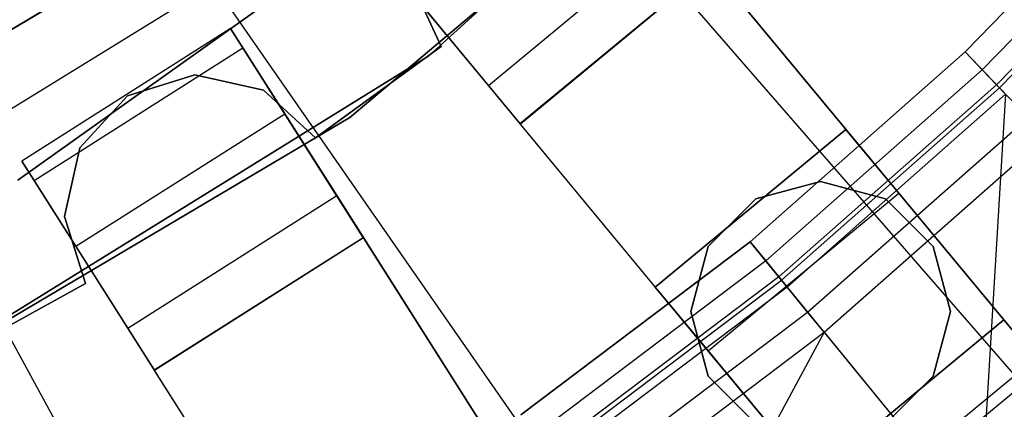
# Model space of a CAD drawing. Extents: x 0 to 27.3, y 0 to 27.3.
# Tile 71 of 117: x 14.977 to 15.773, y 11.15 to 11.465. Entities that reach past the tile are written whole.
import ezdxf

# ---------------------------------------------------------------- set-up
doc = ezdxf.new("R2010")
doc.units = 0
doc.header["$LTSCALE"] = 2.54
doc.layers.get('0').update_dxf_attribs({"color": 13, "linetype": 'CONTINUOUS'})

# ---------------------------------------------------------------- blocks, each defined once
blk = doc.blocks.new('SPUMPKIN_S_PM_STL_1')
at = {"color": 0}
for p, q in [((21.35172, 11.57692, 34.59554), (21.72675, 11.9188, 34.59554)), ((21.72675, 11.9188, 26.09554), (21.35172, 11.57692, 26.09554)), ((21.35172, 11.57692, 34.59554), (21.72675, 11.9188, 34.59554)), ((21.72675, 11.9188, 26.09554), (21.35172, 11.57692, 26.09554)), ((21.28791, 11.52709, 34.09554), (21.63559, 11.81997, 34.09554)), ((21.63559, 11.81997, 34.19554), (21.28791, 11.52709, 34.19554)), ((21.63559, 11.81997, 34.19554), (21.28791, 11.52709, 34.19554)), ((21.28791, 11.52709, 34.09554), (21.63559, 11.81997, 34.09554)), ((21.39987, 11.80797, 223.16753), (22.07023, 11.03615, 223.37859)), ((21.39987, 11.80797, 223.16753), (22.07023, 11.03615, 223.37859)), ((21.42985, 11.76873, 34.59554), (21.01947, 11.4765, 34.59554)), ((21.01947, 11.4765, 26.09554), (21.42985, 11.76873, 26.09554)), ((21.01947, 11.4765, 26.09554), (21.42985, 11.76873, 26.09554)), ((21.42985, 11.76873, 34.59554), (21.01947, 11.4765, 34.59554)), ((21.78519, 11.58023, 91.12087), (21.9468, 11.74671, 91.12087)), ((21.78519, 11.58023, 91.12087), (21.9468, 11.74671, 91.12087)), ((21.9468, 11.74671, 91.07087), (21.78519, 11.58023, 91.07087)), ((21.9468, 11.74671, 91.07087), (21.78519, 11.58023, 91.07087)), ((21.96173, 11.73328, 91.06666), (21.79906, 11.56571, 91.06666)), ((21.96173, 11.73328, 91.06666), (21.79906, 11.56571, 91.06666)), ((21.97415, 11.72212, 91.05474), (21.81058, 11.55362, 91.05474)), ((21.97415, 11.72212, 91.05474), (21.81058, 11.55362, 91.05474)), ((21.81292, 11.55118, 91.11245), (21.97666, 11.71986, 91.11245)), ((21.81292, 11.55118, 91.11245), (21.97666, 11.71986, 91.11245)), ((20.83153, 11.48972, 27.39541), (21.16876, 11.6902, 27.39541)), ((21.16876, 11.6902, 28.39541), (20.83153, 11.48972, 28.39541)), ((20.83153, 11.48972, 27.39541), (21.16876, 11.6902, 27.39541)), ((21.16876, 11.6902, 28.39541), (20.83153, 11.48972, 28.39541)), ((21.29795, 11.67631, 90.62087), (21.42543, 11.52221, 90.62087)), ((21.29795, 11.67631, 90.62087), (21.42543, 11.52221, 90.62087)), ((21.39991, 11.55307, 90.12559), (21.55401, 11.68055, 90.12559)), ((21.39991, 11.55307, 90.12559), (21.55401, 11.68055, 90.12559)), ((21.55401, 11.68055, 90.12559), (23.14162, 9.76146, 89.4154)), ((21.55401, 11.68055, 90.12559), (23.14162, 9.76146, 89.4154)), ((21.42543, 11.52221, 90.62087), (21.57953, 11.6497, 90.62087)), ((21.42543, 11.52221, 90.62087), (21.57953, 11.6497, 90.62087)), ((21.57986, 11.6493, 90.32142), (21.42578, 11.52179, 90.32142)), ((21.57986, 11.6493, 90.32142), (21.42578, 11.52179, 90.32142)), ((23.17695, 9.71875, 89.60804), (21.57986, 11.6493, 90.32142)), ((23.17695, 9.71875, 89.60804), (21.57986, 11.6493, 90.32142)), ((20.9379, 11.48727, 223.16753), (21.17758, 11.6351, 223.16753)), ((20.9379, 11.48727, 223.16753), (21.17758, 11.6351, 223.16753)), ((21.17758, 11.6351, 223.16753), (21.76057, 10.79532, 223.37859)), ((21.17758, 11.6351, 223.16753), (21.76057, 10.79532, 223.37859)), ((21.33792, 11.6362, 90.57087), (21.36163, 11.58444, 90.57087)), ((21.36163, 11.58444, 90.37087), (21.33792, 11.6362, 90.37087)), ((21.36163, 11.58444, 90.37087), (21.33792, 11.6362, 90.37087)), ((21.33792, 11.6362, 90.57087), (21.36163, 11.58444, 90.57087)), ((21.39991, 11.55307, 90.12559), (21.34995, 11.61345, 90.16036)), ((21.39991, 11.55307, 90.12559), (21.34995, 11.61345, 90.16036)), ((21.19158, 11.59903, 90.62087), (21.02271, 11.49187, 90.62087)), ((21.19158, 11.59903, 90.32154), (21.02271, 11.49187, 90.32154)), ((21.19158, 11.59903, 90.62087), (21.02271, 11.49187, 90.62087)), ((21.19158, 11.59903, 90.32154), (21.02271, 11.49187, 90.32154)), ((21.29874, 11.43017, 90.62087), (21.19158, 11.59903, 90.62087)), ((21.19158, 11.59903, 90.62087), (21.19158, 11.59903, 90.32154)), ((21.19158, 11.59903, 90.32154), (21.20153, 11.58336, 90.23738)), ((21.19158, 11.59903, 90.32154), (21.20153, 11.58336, 90.23738)), ((21.19158, 11.59903, 90.62087), (21.19158, 11.59903, 90.32154)), ((21.29874, 11.43017, 90.62087), (21.19158, 11.59903, 90.62087)), ((21.03266, 11.47619, 90.23738), (21.20153, 11.58336, 90.23738)), ((21.03266, 11.47619, 90.23738), (21.20153, 11.58336, 90.23738)), ((21.20153, 11.58336, 90.23738), (21.23529, 11.53015, 90.16036)), ((21.20153, 11.58336, 90.23738), (21.23529, 11.53015, 90.16036)), ((21.36163, 11.58444, 90.57087), (21.26007, 11.51062, 90.57087)), ((21.26007, 11.51062, 90.37087), (21.36163, 11.58444, 90.37087)), ((21.26007, 11.51062, 90.37087), (21.36163, 11.58444, 90.37087)), ((21.36163, 11.58444, 90.57087), (21.26007, 11.51062, 90.57087)), ((21.36163, 11.58444, 90.57087), (21.36163, 11.58444, 90.37087)), ((21.36163, 11.58444, 90.57087), (21.36163, 11.58444, 90.37087)), ((21.61132, 11.42662, 91.12087), (21.78519, 11.58023, 91.12087)), ((21.61132, 11.42662, 91.12087), (21.78519, 11.58023, 91.12087)), ((21.78519, 11.58023, 91.07087), (21.61132, 11.42662, 91.07087)), ((21.78519, 11.58023, 91.07087), (21.61132, 11.42662, 91.07087)), ((21.81292, 11.55118, 91.11245), (21.78519, 11.58023, 91.12087)), ((21.81292, 11.55118, 91.11245), (21.78519, 11.58023, 91.12087)), ((21.78519, 11.58023, 91.07087), (21.79906, 11.56571, 91.06666)), ((21.78519, 11.58023, 91.07087), (21.79906, 11.56571, 91.06666)), ((20.92025, 11.30976, 34.59554), (21.35172, 11.57692, 34.59554)), ((21.35172, 11.57692, 26.09554), (20.92025, 11.30976, 26.09554)), ((20.92025, 11.30976, 34.59554), (21.35172, 11.57692, 34.59554)), ((21.35172, 11.57692, 26.09554), (20.92025, 11.30976, 26.09554)), ((21.35172, 11.57692, 34.59554), (21.35172, 11.57692, 26.09554)), ((21.35172, 11.57692, 34.59554), (21.35172, 11.57692, 26.09554)), ((21.79906, 11.56571, 91.06666), (21.62403, 11.41107, 91.06666)), ((21.79906, 11.56571, 91.06666), (21.62403, 11.41107, 91.06666)), ((21.79906, 11.56571, 91.06666), (21.81058, 11.55362, 91.05474)), ((21.79906, 11.56571, 91.06666), (21.81058, 11.55362, 91.05474)), ((21.1626, 11.56156, 90.57087), (21.10828, 11.54453, 90.57087)), ((21.10828, 11.54453, 90.37087), (21.1626, 11.56156, 90.37087)), ((21.10828, 11.54453, 90.37087), (21.1626, 11.56156, 90.37087)), ((21.1626, 11.56156, 90.57087), (21.10828, 11.54453, 90.57087)), ((21.21816, 11.54915, 90.57087), (21.1626, 11.56156, 90.57087)), ((21.1626, 11.56156, 90.57087), (21.1626, 11.56156, 90.37087)), ((21.1626, 11.56156, 90.37087), (21.21816, 11.54915, 90.37087)), ((21.1626, 11.56156, 90.57087), (21.1626, 11.56156, 90.37087)), ((21.1626, 11.56156, 90.37087), (21.21816, 11.54915, 90.37087)), ((21.21816, 11.54915, 90.57087), (21.1626, 11.56156, 90.57087)), ((21.26007, 11.51062, 90.57087), (21.21816, 11.54915, 90.57087)), ((21.21816, 11.54915, 90.57087), (21.21816, 11.54915, 90.37087)), ((21.21816, 11.54915, 90.37087), (21.26007, 11.51062, 90.37087)), ((21.21816, 11.54915, 90.57087), (21.21816, 11.54915, 90.37087)), ((21.21816, 11.54915, 90.37087), (21.26007, 11.51062, 90.37087)), ((21.26007, 11.51062, 90.57087), (21.21816, 11.54915, 90.57087)), ((22.98752, 9.63398, 89.4154), (21.39991, 11.55307, 90.12559)), ((22.98752, 9.63398, 89.4154), (21.39991, 11.55307, 90.12559)), ((21.81058, 11.55362, 91.05474), (21.6346, 11.39815, 91.05474)), ((21.81058, 11.55362, 91.05474), (21.6346, 11.39815, 91.05474)), ((21.63674, 11.39553, 91.11245), (21.81292, 11.55118, 91.11245)), ((21.63674, 11.39553, 91.11245), (21.81292, 11.55118, 91.11245)), ((21.81058, 11.55362, 91.05474), (21.81784, 11.54602, 91.03712)), ((21.81058, 11.55362, 91.05474), (21.81784, 11.54602, 91.03712)), ((21.83597, 11.52702, 91.08861), (21.81292, 11.55118, 91.11245)), ((21.83597, 11.52702, 91.08861), (21.81292, 11.55118, 91.11245)), ((21.10828, 11.54453, 90.57087), (21.06975, 11.50261, 90.57087)), ((21.06975, 11.50261, 90.37087), (21.10828, 11.54453, 90.37087)), ((21.06975, 11.50261, 90.37087), (21.10828, 11.54453, 90.37087)), ((21.10828, 11.54453, 90.57087), (21.06975, 11.50261, 90.57087)), ((21.10828, 11.54453, 90.57087), (21.10828, 11.54453, 90.37087)), ((21.10828, 11.54453, 90.57087), (21.10828, 11.54453, 90.37087)), ((21.81784, 11.54602, 91.03712), (21.64125, 11.39001, 91.03712)), ((21.81784, 11.54602, 91.03712), (21.64125, 11.39001, 91.03712)), ((21.81784, 11.54602, 91.03712), (21.79708, 11.19939, 90.32087)), ((21.81784, 11.54602, 91.03712), (21.79708, 11.19939, 90.32087)), ((20.89677, 11.29543, 34.09554), (21.28791, 11.52709, 34.09554)), ((21.28791, 11.52709, 34.19554), (20.89677, 11.29543, 34.19554)), ((21.28791, 11.52709, 34.19554), (20.89677, 11.29543, 34.19554)), ((20.89677, 11.29543, 34.09554), (21.28791, 11.52709, 34.09554)), ((21.06643, 11.42298, 90.16036), (21.23529, 11.53015, 90.16036)), ((21.06643, 11.42298, 90.16036), (21.23529, 11.53015, 90.16036)), ((21.23529, 11.53015, 90.16036), (21.27729, 11.46398, 90.12559)), ((21.23529, 11.53015, 90.16036), (21.27729, 11.46398, 90.12559)), ((21.28791, 11.52709, 34.19554), (21.28791, 11.52709, 34.09554)), ((21.28791, 11.52709, 34.19554), (21.28791, 11.52709, 34.09554)), ((21.65788, 11.36967, 91.08861), (21.83597, 11.52702, 91.08861)), ((21.65788, 11.36967, 91.08861), (21.83597, 11.52702, 91.08861)), ((21.42578, 11.52179, 90.32142), (21.42543, 11.52221, 90.62087)), ((21.42578, 11.52179, 90.32142), (21.42543, 11.52221, 90.62087)), ((23.02285, 9.59127, 89.60804), (21.42578, 11.52179, 90.32142)), ((23.02285, 9.59127, 89.60804), (21.42578, 11.52179, 90.32142)), ((21.53479, 11.39002, 34.19554), (21.6889, 11.5175, 34.19554)), ((21.6889, 11.5175, 34.49554), (21.53479, 11.39002, 34.49554)), ((21.53479, 11.39002, 34.19554), (21.6889, 11.5175, 34.19554)), ((21.6889, 11.5175, 34.49554), (21.53479, 11.39002, 34.49554)), ((21.6889, 11.5175, 34.19554), (21.81638, 11.3634, 34.19554)), ((21.73159, 11.46589, 34.74554), (21.6889, 11.5175, 34.49554)), ((21.6889, 11.5175, 34.49554), (21.6889, 11.5175, 34.19554)), ((21.6889, 11.5175, 34.19554), (21.81638, 11.3634, 34.19554)), ((21.6889, 11.5175, 34.49554), (21.6889, 11.5175, 34.19554)), ((21.73159, 11.46589, 34.74554), (21.6889, 11.5175, 34.49554)), ((21.26007, 11.51062, 90.57087), (21.26007, 11.51062, 90.37087)), ((21.26007, 11.51062, 90.57087), (21.26007, 11.51062, 90.37087)), ((21.67118, 11.3534, 91.05338), (21.85048, 11.51181, 91.05338)), ((21.67118, 11.3534, 91.05338), (21.85048, 11.51181, 91.05338)), ((21.06975, 11.50261, 90.57087), (21.05735, 11.44705, 90.57087)), ((21.05735, 11.44705, 90.37087), (21.06975, 11.50261, 90.37087)), ((21.05735, 11.44705, 90.37087), (21.06975, 11.50261, 90.37087)), ((21.06975, 11.50261, 90.57087), (21.05735, 11.44705, 90.57087)), ((21.06975, 11.50261, 90.57087), (21.06975, 11.50261, 90.37087)), ((21.06975, 11.50261, 90.57087), (21.06975, 11.50261, 90.37087)), ((21.02271, 11.49187, 90.62087), (21.12988, 11.323, 90.62087)), ((21.02271, 11.49187, 90.32154), (21.02271, 11.49187, 90.62087)), ((21.02271, 11.49187, 90.62087), (21.12988, 11.323, 90.62087)), ((21.02271, 11.49187, 90.32154), (21.02271, 11.49187, 90.62087)), ((21.03266, 11.47619, 90.23738), (21.02271, 11.49187, 90.32154)), ((21.03266, 11.47619, 90.23738), (21.02271, 11.49187, 90.32154)), ((20.9379, 11.48727, 223.16753), (21.42668, 10.58938, 223.37859)), ((20.9379, 11.48727, 223.16753), (21.42668, 10.58938, 223.37859)), ((21.06643, 11.42298, 90.16036), (21.03266, 11.47619, 90.23738)), ((21.06643, 11.42298, 90.16036), (21.03266, 11.47619, 90.23738)), ((21.6684, 11.47532, 34.59554), (21.6159, 11.46125, 34.59554)), ((21.6159, 11.46125, 34.79554), (21.6684, 11.47532, 34.79554)), ((21.6159, 11.46125, 34.79554), (21.6684, 11.47532, 34.79554)), ((21.6684, 11.47532, 34.59554), (21.6159, 11.46125, 34.59554)), ((21.7209, 11.46125, 34.59554), (21.6684, 11.47532, 34.59554)), ((21.6684, 11.47532, 34.79554), (21.7209, 11.46125, 34.79554)), ((21.6684, 11.47532, 34.79554), (21.7209, 11.46125, 34.79554)), ((21.6684, 11.47532, 34.79554), (21.6684, 11.47532, 34.59554)), ((21.7209, 11.46125, 34.59554), (21.6684, 11.47532, 34.59554)), ((21.6684, 11.47532, 34.79554), (21.6684, 11.47532, 34.59554)), ((21.10842, 11.35681, 90.12559), (21.27729, 11.46398, 90.12559)), ((21.10842, 11.35681, 90.12559), (21.27729, 11.46398, 90.12559)), ((21.27729, 11.46398, 90.12559), (22.61182, 9.36108, 89.41542)), ((21.27729, 11.46398, 90.12559), (22.61182, 9.36108, 89.41542)), ((21.6159, 11.46125, 34.59554), (21.57747, 11.42282, 34.59554)), ((21.57747, 11.42282, 34.79554), (21.6159, 11.46125, 34.79554)), ((21.57747, 11.42282, 34.79554), (21.6159, 11.46125, 34.79554)), ((21.6159, 11.46125, 34.59554), (21.57747, 11.42282, 34.59554)), ((21.57749, 11.3384, 34.74554), (21.73159, 11.46589, 34.74554)), ((21.57749, 11.3384, 34.74554), (21.73159, 11.46589, 34.74554)), ((21.6159, 11.46125, 34.79554), (21.6159, 11.46125, 34.59554)), ((21.6159, 11.46125, 34.79554), (21.6159, 11.46125, 34.59554)), ((21.75934, 11.42282, 34.59554), (21.7209, 11.46125, 34.59554)), ((21.7209, 11.46125, 34.79554), (21.75934, 11.42282, 34.79554)), ((21.7209, 11.46125, 34.79554), (21.75934, 11.42282, 34.79554)), ((21.7209, 11.46125, 34.79554), (21.7209, 11.46125, 34.59554)), ((21.75934, 11.42282, 34.59554), (21.7209, 11.46125, 34.59554)), ((21.7209, 11.46125, 34.79554), (21.7209, 11.46125, 34.59554)), ((21.84825, 11.32487, 34.92856), (21.73159, 11.46589, 34.74554)), ((21.84825, 11.32487, 34.92856), (21.73159, 11.46589, 34.74554)), ((21.05735, 11.44705, 90.57087), (21.05735, 11.44705, 90.37087)), ((21.05735, 11.44705, 90.57087), (21.05735, 11.44705, 90.37087)), ((21.05735, 11.44705, 90.57087), (21.07438, 11.39273, 90.57087)), ((21.07438, 11.39273, 90.37087), (21.05735, 11.44705, 90.37087)), ((21.07438, 11.39273, 90.37087), (21.05735, 11.44705, 90.37087)), ((21.05735, 11.44705, 90.57087), (21.07438, 11.39273, 90.57087)), ((21.12988, 11.323, 90.62087), (21.29874, 11.43017, 90.62087)), ((21.12988, 11.323, 90.62087), (21.29874, 11.43017, 90.62087)), ((21.29902, 11.42973, 90.32142), (21.13017, 11.32253, 90.32142)), ((21.29902, 11.42973, 90.32142), (21.13017, 11.32253, 90.32142)), ((21.29902, 11.42973, 90.32142), (21.29874, 11.43017, 90.62087)), ((21.29902, 11.42973, 90.32142), (21.29874, 11.43017, 90.62087)), ((22.64153, 9.31428, 89.60806), (21.29902, 11.42973, 90.32142)), ((22.64153, 9.31428, 89.60806), (21.29902, 11.42973, 90.32142)), ((21.10842, 11.35681, 90.12559), (21.06643, 11.42298, 90.16036)), ((21.10842, 11.35681, 90.12559), (21.06643, 11.42298, 90.16036)), ((21.4262, 11.28677, 91.12087), (21.61132, 11.42662, 91.12087)), ((21.4262, 11.28677, 91.12087), (21.61132, 11.42662, 91.12087)), ((21.61132, 11.42662, 91.07087), (21.4262, 11.28677, 91.07087)), ((21.61132, 11.42662, 91.07087), (21.4262, 11.28677, 91.07087)), ((21.57747, 11.42282, 34.59554), (21.5634, 11.37032, 34.59554)), ((21.5634, 11.37032, 34.79554), (21.57747, 11.42282, 34.79554)), ((21.5634, 11.37032, 34.79554), (21.57747, 11.42282, 34.79554)), ((21.57747, 11.42282, 34.59554), (21.5634, 11.37032, 34.59554)), ((21.57747, 11.42282, 34.79554), (21.57747, 11.42282, 34.59554)), ((21.57747, 11.42282, 34.79554), (21.57747, 11.42282, 34.59554)), ((21.63674, 11.39553, 91.11245), (21.61132, 11.42662, 91.12087)), ((21.63674, 11.39553, 91.11245), (21.61132, 11.42662, 91.12087)), ((21.61132, 11.42662, 91.07087), (21.62403, 11.41107, 91.06666)), ((21.61132, 11.42662, 91.07087), (21.62403, 11.41107, 91.06666)), ((21.7734, 11.37032, 34.59554), (21.75934, 11.42282, 34.59554)), ((21.75934, 11.42282, 34.79554), (21.7734, 11.37032, 34.79554)), ((21.75934, 11.42282, 34.79554), (21.7734, 11.37032, 34.79554)), ((21.75934, 11.42282, 34.79554), (21.75934, 11.42282, 34.59554)), ((21.7734, 11.37032, 34.59554), (21.75934, 11.42282, 34.59554)), ((21.75934, 11.42282, 34.79554), (21.75934, 11.42282, 34.59554)), ((21.62403, 11.41107, 91.06666), (21.43768, 11.27029, 91.06666)), ((21.62403, 11.41107, 91.06666), (21.43768, 11.27029, 91.06666)), ((21.62403, 11.41107, 91.06666), (21.6346, 11.39815, 91.05474)), ((21.62403, 11.41107, 91.06666), (21.6346, 11.39815, 91.05474)), ((21.6346, 11.39815, 91.05474), (21.44723, 11.25659, 91.05474)), ((21.6346, 11.39815, 91.05474), (21.44723, 11.25659, 91.05474)), ((21.44916, 11.25382, 91.11245), (21.63674, 11.39553, 91.11245)), ((21.44916, 11.25382, 91.11245), (21.63674, 11.39553, 91.11245)), ((21.6346, 11.39815, 91.05474), (21.64125, 11.39001, 91.03712)), ((21.6346, 11.39815, 91.05474), (21.64125, 11.39001, 91.03712)), ((21.65788, 11.36967, 91.08861), (21.63674, 11.39553, 91.11245)), ((21.65788, 11.36967, 91.08861), (21.63674, 11.39553, 91.11245)), ((21.07438, 11.39273, 90.57087), (20.96437, 11.33223, 90.57087)), ((20.96437, 11.33223, 90.37087), (21.07438, 11.39273, 90.37087)), ((20.96437, 11.33223, 90.37087), (21.07438, 11.39273, 90.37087)), ((21.07438, 11.39273, 90.57087), (20.96437, 11.33223, 90.57087)), ((21.07438, 11.39273, 90.57087), (21.07438, 11.39273, 90.37087)), ((21.07438, 11.39273, 90.57087), (21.07438, 11.39273, 90.37087)), ((21.64125, 11.39001, 91.03712), (21.45324, 11.24797, 91.03712)), ((21.64125, 11.39001, 91.03712), (21.45324, 11.24797, 91.03712)), ((21.66228, 11.23592, 34.19554), (21.53479, 11.39002, 34.19554)), ((21.53479, 11.39002, 34.49554), (21.57749, 11.3384, 34.74554)), ((21.53479, 11.39002, 34.19554), (21.53479, 11.39002, 34.49554)), ((21.53479, 11.39002, 34.49554), (21.57749, 11.3384, 34.74554)), ((21.53479, 11.39002, 34.19554), (21.53479, 11.39002, 34.49554)), ((21.66228, 11.23592, 34.19554), (21.53479, 11.39002, 34.19554)), ((21.64125, 11.39001, 91.03712), (21.79708, 11.19939, 90.32087)), ((21.64125, 11.39001, 91.03712), (21.79708, 11.19939, 90.32087)), ((21.46826, 11.22642, 91.08861), (21.65788, 11.36967, 91.08861)), ((21.46826, 11.22642, 91.08861), (21.65788, 11.36967, 91.08861)), ((21.5634, 11.37032, 34.59554), (21.57747, 11.31782, 34.59554)), ((21.57747, 11.31782, 34.79554), (21.5634, 11.37032, 34.79554)), ((21.5634, 11.37032, 34.79554), (21.5634, 11.37032, 34.59554)), ((21.5634, 11.37032, 34.79554), (21.5634, 11.37032, 34.59554)), ((21.57747, 11.31782, 34.79554), (21.5634, 11.37032, 34.79554)), ((21.5634, 11.37032, 34.59554), (21.57747, 11.31782, 34.59554)), ((21.67118, 11.3534, 91.05338), (21.65788, 11.36967, 91.08861)), ((21.67118, 11.3534, 91.05338), (21.65788, 11.36967, 91.08861)), ((21.81638, 11.3634, 34.19554), (21.66228, 11.23592, 34.19554)), ((21.66228, 11.23592, 34.49554), (21.81638, 11.3634, 34.49554)), ((21.81638, 11.3634, 34.19554), (21.66228, 11.23592, 34.19554)), ((21.66228, 11.23592, 34.49554), (21.81638, 11.3634, 34.49554)), ((21.75934, 11.31782, 34.59554), (21.7734, 11.37032, 34.59554)), ((21.7734, 11.37032, 34.79554), (21.75934, 11.31782, 34.79554)), ((21.7734, 11.37032, 34.79554), (21.75934, 11.31782, 34.79554)), ((21.75934, 11.31782, 34.59554), (21.7734, 11.37032, 34.59554)), ((21.7734, 11.37032, 34.79554), (21.7734, 11.37032, 34.59554)), ((21.7734, 11.37032, 34.79554), (21.7734, 11.37032, 34.59554)), ((21.81638, 11.3634, 34.49554), (21.842, 11.33243, 34.64554)), ((21.81638, 11.3634, 34.19554), (21.81638, 11.3634, 34.49554)), ((21.81638, 11.3634, 34.49554), (21.842, 11.33243, 34.64554)), ((21.81638, 11.3634, 34.19554), (21.81638, 11.3634, 34.49554)), ((22.44296, 9.25392, 89.41542), (21.10842, 11.35681, 90.12559)), ((22.44296, 9.25392, 89.41542), (21.10842, 11.35681, 90.12559)), ((21.67118, 11.3534, 91.05338), (21.40663, 10.86301, 90.32087)), ((21.67118, 11.3534, 91.05338), (21.40663, 10.86301, 90.32087)), ((21.48027, 11.20918, 91.05338), (21.67118, 11.3534, 91.05338)), ((21.48027, 11.20918, 91.05338), (21.67118, 11.3534, 91.05338)), ((21.67118, 11.3534, 91.05338), (21.83054, 11.15845, 90.32087)), ((21.67118, 11.3534, 91.05338), (21.83054, 11.15845, 90.32087)), ((21.57749, 11.3384, 34.74554), (21.69415, 11.19739, 34.92856)), ((21.57749, 11.3384, 34.74554), (21.69415, 11.19739, 34.92856)), ((21.6879, 11.20495, 34.64554), (21.842, 11.33243, 34.64554)), ((21.6879, 11.20495, 34.64554), (21.842, 11.33243, 34.64554)), ((21.69415, 11.19739, 34.92856), (21.84825, 11.32487, 34.92856)), ((21.69415, 11.19739, 34.92856), (21.84825, 11.32487, 34.92856)), ((21.13017, 11.32253, 90.32142), (21.12988, 11.323, 90.62087)), ((21.13017, 11.32253, 90.32142), (21.12988, 11.323, 90.62087)), ((22.47266, 9.20711, 89.60806), (21.13017, 11.32253, 90.32142)), ((22.47266, 9.20711, 89.60806), (21.13017, 11.32253, 90.32142)), ((21.57747, 11.31782, 34.59554), (21.6159, 11.27938, 34.59554)), ((21.6159, 11.27938, 34.79554), (21.57747, 11.31782, 34.79554)), ((21.57747, 11.31782, 34.79554), (21.57747, 11.31782, 34.59554)), ((21.57747, 11.31782, 34.79554), (21.57747, 11.31782, 34.59554)), ((21.6159, 11.27938, 34.79554), (21.57747, 11.31782, 34.79554)), ((21.57747, 11.31782, 34.59554), (21.6159, 11.27938, 34.59554)), ((21.7209, 11.27938, 34.59554), (21.75934, 11.31782, 34.59554)), ((21.75934, 11.31782, 34.79554), (21.7209, 11.27938, 34.79554)), ((21.75934, 11.31782, 34.79554), (21.7209, 11.27938, 34.79554)), ((21.7209, 11.27938, 34.59554), (21.75934, 11.31782, 34.59554)), ((21.75934, 11.31782, 34.79554), (21.75934, 11.31782, 34.59554)), ((21.75934, 11.31782, 34.79554), (21.75934, 11.31782, 34.59554))]:
    blk.add_line(p, q, dxfattribs=at)

msp = doc.modelspace()

# ---------------------------------------------------------------- block references
at = {"color": 253}
msp.add_blockref('SPUMPKIN_S_PM_STL_1', (-6.0437, -0.14135, -26.09554), dxfattribs=at)

doc.saveas('drawing.dxf')
